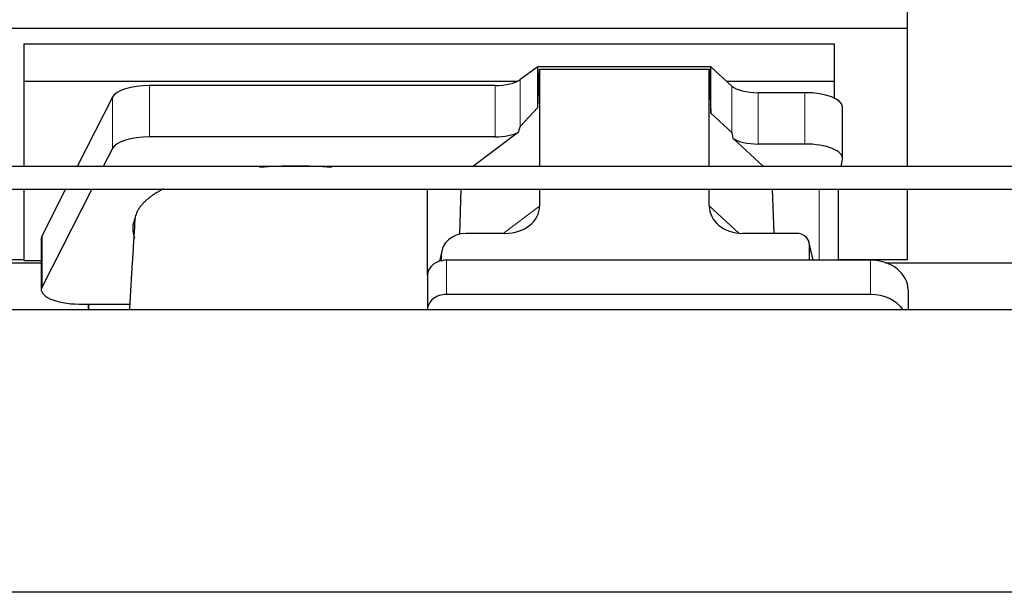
# Model space of a CAD drawing. Header units: inches. Extents: x 0 to 23760, y -13 to 16800.
# Tile 44 of 256: x 4314 to 4836, y 6435 to 6739. Entities that reach past the tile are written whole.
import ezdxf

# ---------------------------------------------------------------- set-up
doc = ezdxf.new("R2010")
doc.units = ezdxf.units.IN
doc.layers.add('1', color=7, linetype='Continuous', true_color=0xffffff)

msp = doc.modelspace()

# ---------------------------------------------------------------- linework, layer by layer
at = {"layer": '1', "color": 2, "linetype": 'Continuous', "lineweight": 25}
for p, q in [((4784.661, 6734.46), (4784.661, 6771.287)), ((4296.661, 6734.46), (4784.661, 6734.46)), ((4784.661, 6660.988), (4784.661, 6734.46)), ((4315.661, 6726.149), (4315.661, 6706.346)), ((4315.661, 6726.149), (4745.661, 6726.149)), ((4745.661, 6726.149), (4745.661, 6706.346)), ((4588.392, 6713.975), (4579.074, 6707.096)), ((4680.328, 6713.975), (4588.392, 6713.975)), ((4588.392, 6692.351), (4588.392, 6713.975)), ((4588.392, 6692.351), (4589.372, 6712.672)), ((4589.372, 6712.672), (4679.407, 6712.672)), ((4589.372, 6712.672), (4589.372, 6660.987)), ((4679.407, 6712.672), (4680.328, 6689.213)), ((4679.407, 6660.987), (4679.407, 6712.672)), ((4680.328, 6689.213), (4680.328, 6713.975)), ((4691.438, 6703.71), (4680.328, 6713.975)), ((4315.661, 6706.346), (4315.661, 6660.985)), ((4315.661, 6706.346), (4577.854, 6706.346)), ((4565.756, 6703.997), (4382.366, 6703.997)), ((4688.579, 6706.346), (4745.661, 6706.346)), ((4745.661, 6706.346), (4745.661, 6697.334)), ((4730.13, 6700.167), (4705.296, 6700.167)), ((4362.735, 6697.806), (4344.002, 6660.987)), ((4579.074, 6682.205), (4588.392, 6692.351)), ((4680.328, 6689.213), (4691.438, 6679.046)), ((4750.13, 6665.259), (4750.13, 6692.513)), ((4553.854, 6660.987), (4578.238, 6679.299)), ((4565.756, 6676.742), (4382.366, 6676.742)), ((4692.167, 6675.877), (4708.288, 6660.987)), ((4730.13, 6672.912), (4705.296, 6672.912)), ((4362.735, 6670.552), (4357.868, 6660.986)), ((4749.43, 6660.986), (4750.086, 6664.75)), ((4315.661, 6648.987), (4315.661, 6611.078)), ((4337.896, 6648.987), (4325.346, 6624.319)), ((4351.762, 6648.986), (4325.346, 6597.065)), ((4529.948, 6603.316), (4529.948, 6648.986)), ((4547.064, 6625.112), (4547.763, 6648.986)), ((4589.372, 6648.987), (4589.372, 6639.984)), ((4679.407, 6640.078), (4679.407, 6648.988)), ((4713.95, 6625.448), (4713.027, 6648.986)), ((4748.015, 6611.249), (4748.015, 6648.985)), ((4784.661, 6611.635), (4784.661, 6648.987)), ((4571.035, 6625.448), (4550.184, 6625.448)), ((4725.664, 6625.448), (4697.203, 6625.448)), ((4324.977, 6622.857), (4324.977, 6595.602)), ((4734.603, 6611.251), (4732.499, 6620.494)), ((4537.443, 6616.019), (4536.357, 6610.722)), ((4732.637, 6611.251), (4732.637, 6619.262)), ((4213.041, 6609.895), (4324.976, 6609.895)), ((4296.661, 6611.635), (4315.661, 6611.635)), ((4315.661, 6611.078), (4324.98, 6611.078)), ((4537.233, 6613.952), (4537.233, 6610.655)), ((4764.948, 6611.251), (4539.948, 6611.251)), ((4748.015, 6611.635), (4784.661, 6611.635)), ((4773.041, 6609.895), (4884.976, 6609.895)), ((4529.948, 6603.317), (4529.948, 6585.056)), ((4784.948, 6595.383), (4784.948, 6584.854)), ((4764.948, 6592.99), (4539.948, 6592.99)), ((7759.501, 6584.854), (3280.011, 6584.854)), ((4344.977, 6587.949), (4349.998, 6587.949)), ((4349.998, 6587.949), (4371.873, 6587.949)), ((4349.998, 6587.949), (4349.998, 6584.853)), ((4349.998, 6584.853), (4349.998, 6587.948)), ((4529.948, 6585.056), (4529.948, 6584.853)), ((7759.501, 6434.855), (3280.011, 6434.855))]:
    msp.add_line(p, q, dxfattribs=at)
at = {"layer": '1', "color": 110, "linetype": 'Continuous', "lineweight": 13}
for p, q in [((4382.366, 6676.742), (4382.366, 6703.997)), ((4565.756, 6676.742), (4565.756, 6703.997)), ((4579.074, 6682.205), (4579.074, 6707.096)), ((4691.438, 6679.046), (4691.438, 6703.71)), ((4705.296, 6672.912), (4705.296, 6700.167)), ((4730.13, 6672.912), (4730.13, 6700.167)), ((4362.735, 6670.552), (4362.735, 6697.806)), ((4737.807, 6648.986), (4737.807, 6611.251)), ((4570.017, 6625.448), (4589.372, 6639.984)), ((4679.407, 6640.078), (4695.145, 6625.543)), ((4325.346, 6597.065), (4325.346, 6624.319)), ((4734.462, 6611.251), (4732.637, 6619.262)), ((4537.233, 6613.952), (4536.585, 6610.789)), ((4539.948, 6611.251), (4539.948, 6592.99)), ((4764.948, 6611.251), (4764.948, 6592.99))]:
    msp.add_line(p, q, dxfattribs=at)
at = {"layer": '1', "color": 2, "linetype": 'Continuous', "lineweight": 25}
for centre, major_axis, ratio, start_param, end_param in [((4382.366, 6696.343), (20, 0), 0.3826834, 1.5707963, 2.9492947), ((4565.756, 6709.737), (-15, 0), 0.3826834, 1.5707963, 2.6633841), ((4705.296, 6705.907), (-15, 0), 0.3826834, 0.392691, 1.5707963), ((4730.13, 6692.513), (20, 0), 0.3826834, 0.0000123, 1.5707963), ((4565.756, 6682.483), (-15, 0), 0.3826834, 1.5707963, 2.5536377), ((4565.756, 6335.972), (-13.469, -346.314), 0.0190642, 3.1640389, 3.2737854), ((4705.296, 6267.438), (13.933, -411.641), 0.0134983, 3.0163009, 3.1283751), ((4382.366, 6669.089), (20, 0), 0.3826834, 1.5707963, 2.9492947), ((4705.296, 6678.653), (-15, 0), 0.3826834, 0.5047652, 1.5707963), ((4730.13, 6665.259), (20, 0), 0.3826834, 6.216629, 7.8539816), ((4459.998, 6628.13), (86.5, 0), 0.3826834, 1.3483772, 1.7943795), ((4570.277, 6640.584), (19.053, -1.602), 0.7899984, 4.8184069, 6.3495024), ((4697.819, 6640.584), (-18.368, -1.548), 0.8197595, 6.2141926, 7.7515118), ((4459.998, 6628.13), (86.5, 0), 0.3826834, 2.9725041, 3.2916257), ((4550.273, 6613.873), (13.036, -0.373), 0.8874794, 1.60301, 3.1669686), ((4725.611, 6619.215), (-7.024, -0.222), 0.8867966, 3.1136042, 4.6768038), ((4344.977, 6622.857), (20, 0), 0.3826834, 2.9492947, 3.1416097), ((4539.948, 6603.317), (10, 0), 0.7933958, 1.8474697, 3.1415927), ((4539.948, 6590.458), (0, -20.985), 0.4765235, 3.3133452, 3.4165375), ((4539.948, 6603.317), (10, 0), 0.7933958, 1.5707963, 1.7425489), ((4764.948, 6595.383), (20, 0), 0.7933958, 0, 1.5707963), ((4344.977, 6595.602), (20, 0), 0.3826834, 2.9492947, 4.712389), ((4539.948, 6585.056), (10, 0), 0.7933958, 1.5707963, 3.1415927), ((4764.948, 6577.122), (20, 0), 0.7933958, 0.5089626, 1.5707963)]:
    msp.add_ellipse(centre, major_axis=major_axis, ratio=ratio, start_param=start_param, end_param=end_param, dxfattribs=at)
for points, knots in [([(5819.286, 6660.987), (5786.672, 6660.987), (5727.365, 6660.987), (5647.285, 6660.987), (5584.072, 6660.987), (5532.169, 6660.987), (5485.348, 6660.987), (5438.311, 6660.987), (5318.612, 6660.987), (5057.375, 6660.987), (4611.997, 6660.987), (4210.665, 6660.987), (3926.184, 6660.987), (3828.214, 6660.987), (3755.865, 6660.987), (3700.702, 6660.987), (3631.132, 6660.987), (3547.128, 6660.987), (3486.314, 6660.987), (3453.501, 6660.987)], [0, 0, 0, 0, 0.0413571, 0.0752062, 0.1015473, 0.1215161, 0.1410239, 0.1609196, 0.1811625, 0.2928125, 0.4921875, 0.7459375, 0.8017323, 0.8529315, 0.870171, 0.8934762, 0.9228828, 0.9583907, 1, 1, 1, 1]), ([(3453.501, 6648.987), (3486.115, 6648.987), (3545.422, 6648.987), (3625.502, 6648.987), (3688.715, 6648.987), (3740.619, 6648.987), (3787.439, 6648.987), (3834.476, 6648.987), (3954.176, 6648.987), (4215.412, 6648.987), (4660.791, 6648.987), (5062.123, 6648.987), (5346.604, 6648.987), (5444.574, 6648.987), (5516.922, 6648.987), (5572.086, 6648.987), (5641.655, 6648.987), (5725.659, 6648.987), (5786.474, 6648.987), (5819.286, 6648.987)], [0, 0, 0, 0, 0.0413571, 0.0752062, 0.1015473, 0.1215161, 0.1410239, 0.1609196, 0.1811625, 0.2928125, 0.4921875, 0.7459375, 0.8017323, 0.8529315, 0.870171, 0.8934762, 0.9228828, 0.9583907, 1, 1, 1, 1]), ([(4389.952, 6649.176), (4389.652, 6649.025), (4389.355, 6648.872), (4388.423, 6648.383), (4387.801, 6648.041), (4386.895, 6647.519), (4386.598, 6647.344), (4386.232, 6647.123), (4386.159, 6647.078), (4386.013, 6646.99), (4385.797, 6646.856), (4385.583, 6646.723), (4384.878, 6646.276), (4383.795, 6645.553), (4382.3, 6644.449), (4380.932, 6643.324), (4380.105, 6642.561), (4379.32, 6641.791), (4378.949, 6641.402), (4377.9, 6640.227), (4377.287, 6639.43), (4376.697, 6638.517), (4376.633, 6638.415), (4376.508, 6638.211), (4376.446, 6638.109), (4376.267, 6637.803), (4376.153, 6637.598), (4375.83, 6636.985), (4375.639, 6636.575), (4375.301, 6635.755), (4375.155, 6635.345), (4374.909, 6634.524), (4374.808, 6634.112), (4374.731, 6633.701)], [0, 0, 0, 0, 0.0340677, 0.0340677, 0.1083702, 0.1083702, 0.1455214, 0.1455214, 0.1548092, 0.1548092, 0.164097, 0.1826727, 0.1826727, 0.2569751, 0.3312776, 0.4055801, 0.4798826, 0.4798826, 0.5541851, 0.5541851, 0.7027901, 0.7027901, 0.7213657, 0.7213657, 0.7399413, 0.7399413, 0.7770925, 0.7770925, 0.851395, 0.851395, 0.9256975, 0.9256975, 1, 1, 1, 1]), ([(4374.489, 6630.828), (4374.293, 6627.348), (4373.899, 6620.553), (4372.981, 6605.61), (4372.228, 6593.64), (4371.694, 6585.107), (4371.678, 6584.854)], [0, 0, 0, 0, 0.2366681, 0.4569528, 0.9839014, 1, 1, 1, 1]), ([(4374.688, 6633.141), (4374.649, 6632.926), (4374.617, 6632.71), (4374.566, 6632.279), (4374.528, 6631.849), (4374.514, 6631.418), (4374.506, 6631.075), (4374.505, 6630.948), (4374.504, 6630.821)], [0, 0, 0, 0, 0.2785515, 0.2785515, 0.5571031, 0.8356546, 0.8356546, 1, 1, 1, 1])]:
    msp.add_open_spline(points, degree=3, knots=knots, dxfattribs=at)
for points in [[(4374.731, 6633.701), (4374.717, 6633.514), (4374.702, 6633.328), (4374.688, 6633.141)], [(4374.439, 6622.797), (4374.449, 6622.925), (4374.459, 6623.054), (4374.469, 6623.182)]]:
    msp.add_open_spline(points, degree=3, dxfattribs=at)
msp.add_rational_spline([(4537.233, 6610.655), (4537.224, 6610.802), (4537.216, 6610.95)], [0.500000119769, 0.499999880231, 0.500000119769], degree=2, dxfattribs=at)

doc.saveas('drawing.dxf')
